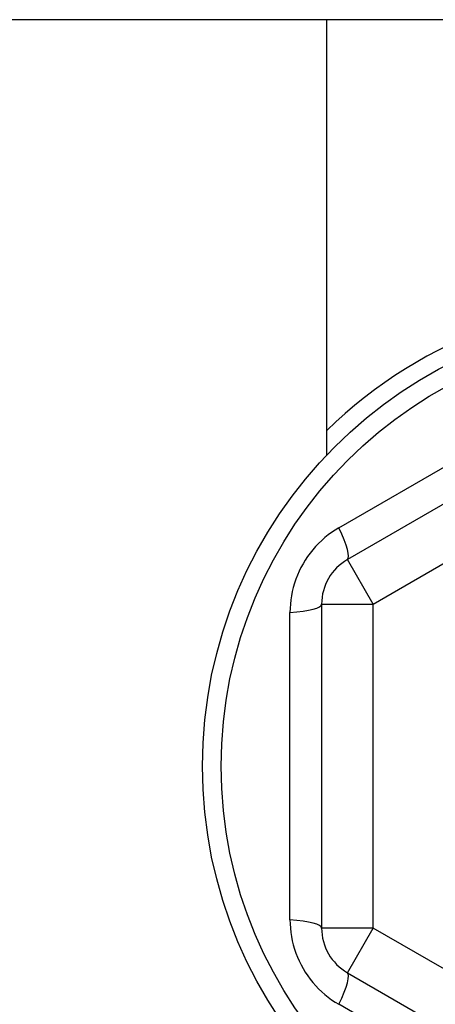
# Model space of a CAD drawing. Header units: inches. Extents: x 40 to 100, y 24.2 to 48.5.
# Tile 75 of 83: x 93.7 to 94, y 45.7 to 46.5. Entities that reach past the tile are written whole.
import ezdxf

# ---------------------------------------------------------------- set-up
doc = ezdxf.new("R2010")
doc.units = ezdxf.units.IN
doc.header["$MEASUREMENT"] = 0
doc.layers.add('Visible Edges(ANSI)', color=7, linetype='Continuous', lineweight=25)
doc.layers.add('Visible Tangent Edges(ANSI)', color=7, linetype='Continuous', lineweight=25)

msp = doc.modelspace()

# ---------------------------------------------------------------- linework, layer by layer
at = {"layer": 'Visible Edges(ANSI)'}
for p, q in [((99.14771, 46.46806), (40.942, 46.46806)), ((93.91986, 46.13519), (93.91986, 46.46806)), ((94.15017, 46.17906), (93.9356, 46.05518)), ((93.91592, 46.02109), (93.91592, 45.77332)), ((93.9356, 45.73923), (94.15017, 45.61535))]:
    msp.add_line(p, q, dxfattribs=at)
msp.add_circle((94.16986, 45.8972), 0.34516, dxfattribs=at)
for centre, radius, start, end in [((94.16986, 45.8972), 0.35827, 36.68995, 134.25094), ((93.95529, 46.02109), 0.03937, 120, 180), ((93.95529, 45.77332), 0.03937, 180, 240)]:
    msp.add_arc(centre, radius, start, end, dxfattribs=at)
at = {"layer": 'Visible Tangent Edges(ANSI)'}
for p, q in [((93.92903, 46.07936), (94.13252, 46.19685)), ((93.95529, 46.02109), (94.16986, 46.14497)), ((93.95529, 46.02109), (93.9356, 46.05518)), ((93.91592, 46.02109), (93.95529, 46.02109)), ((93.95529, 45.77332), (93.95529, 46.02109)), ((93.89169, 45.77972), (93.89169, 46.01469)), ((93.95529, 45.77332), (93.91592, 45.77332)), ((93.9356, 45.73923), (93.95529, 45.77332)), ((94.16986, 45.64944), (93.95529, 45.77332)), ((94.13252, 45.59756), (93.92903, 45.71505))]:
    msp.add_line(p, q, dxfattribs=at)
at = {"layer": 'Visible Tangent Edges(ANSI)', "flags": 128}
for points in [[(93.92903, 46.07936), (93.92627, 46.07769), (93.92358, 46.0759), (93.92096, 46.07398), (93.91842, 46.07194), (93.91596, 46.06979), (93.91359, 46.06753), (93.91133, 46.06517), (93.90918, 46.06271), (93.90713, 46.06017), (93.9052, 46.05753), (93.90338, 46.0548), (93.90168, 46.052), (93.9001, 46.04912), (93.89866, 46.04619), (93.89734, 46.04319), (93.89616, 46.04015), (93.89512, 46.03706), (93.89421, 46.03392), (93.89344, 46.03075), (93.89281, 46.02756), (93.89232, 46.02435), (93.89197, 46.02113), (93.89176, 46.0179), (93.89169, 46.01469)], [(93.89169, 45.77972), (93.89176, 45.7765), (93.89197, 45.77327), (93.89232, 45.77004), (93.89281, 45.76682), (93.89345, 45.76361), (93.89422, 45.76044), (93.89513, 45.7573), (93.89618, 45.7542), (93.89737, 45.75116), (93.89869, 45.74817), (93.90014, 45.74523), (93.90171, 45.74235), (93.90341, 45.73955), (93.90523, 45.73683), (93.90717, 45.73419), (93.90921, 45.73165), (93.91137, 45.7292), (93.91363, 45.72685), (93.91599, 45.7246), (93.91844, 45.72246), (93.92098, 45.72042), (93.92359, 45.71851), (93.92628, 45.71672), (93.92903, 45.71505)]]:
    msp.add_lwpolyline(points, dxfattribs=at)
at = {"layer": 'Visible Tangent Edges(ANSI)'}
msp.add_circle((94.16986, 45.8972), 0.33084, dxfattribs=at)
for centre, major_axis, start_param, end_param in [((93.91592, 46.08928), (0.01969, -0.0341), 0, 1.176113), ((93.87655, 46.02109), (0.03937, 0), 5.107073, 6.283185), ((93.87655, 45.77332), (0.03937, 0), 0, 1.176113), ((93.91592, 45.70513), (0.01969, 0.0341), 5.107073, 6.283185)]:
    msp.add_ellipse(centre, major_axis=major_axis, ratio=0.175929, start_param=start_param, end_param=end_param, dxfattribs=at)

doc.saveas('drawing.dxf')
